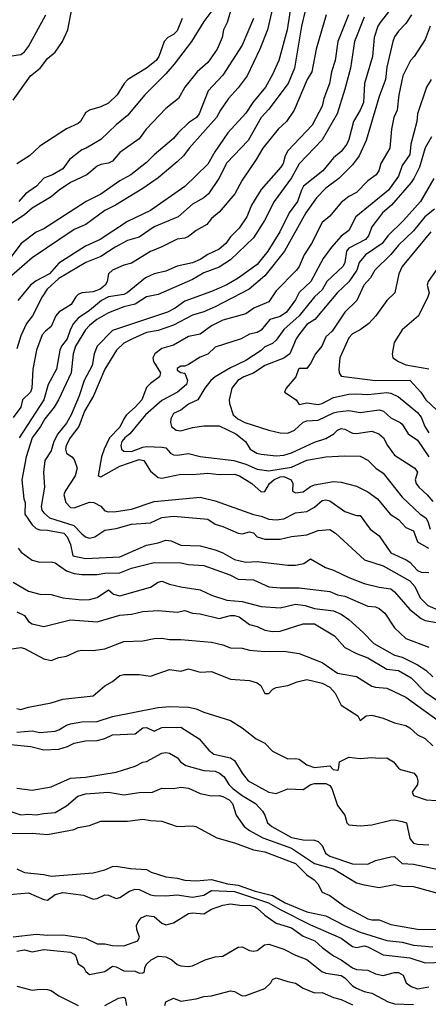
# Model space of a CAD drawing. Header units: metres. Extents: x -46681 to -43747, y -240911 to -237677.
# Tile 151 of 256: x -46283 to -46230, y -239902 to -239773. Entities that reach past the tile are written whole.
import ezdxf

# ---------------------------------------------------------------- set-up
doc = ezdxf.new("R2010")
doc.units = ezdxf.units.M
doc.layers.add('CONTOUR_INDEX', color=1, linetype='Continuous')
doc.layers.add('CONTOUR_INTER', color=3, linetype='Continuous')

msp = doc.modelspace()

# ---------------------------------------------------------------- linework, layer by layer
at = {"layer": 'CONTOUR_INDEX'}
for points, elevation in [([(-46252.58, -239772.52), (-46254.06, -239776.02), (-46256.6, -239779.95), (-46258.53, -239782.02), (-46259.73, -239785.02), (-46260.08, -239785.52), (-46261.1, -239786.22), (-46262.47, -239787.52), (-46263.1, -239788.27), (-46265.6, -239790.38), (-46266.6, -239791.41), (-46268.69, -239793.02), (-46270.1, -239793.81), (-46272.6, -239795.58), (-46274.55, -239796.52), (-46280.1, -239800.1), (-46281.1, -239800.56), (-46283.04, -239802.02), (-46284.94, -239804.52)], 130), ([(-46240.14, -239772.02), (-46241.54, -239775.52), (-46241.9, -239778.02), (-46242.38, -239779.52), (-46242.63, -239781.02), (-46243.39, -239783.02), (-46243.6, -239784.02), (-46244.88, -239786.52), (-46248.1, -239789.89), (-46248.44, -239790.52), (-46248.71, -239791.52), (-46249.03, -239792.02), (-46251.6, -239794.95), (-46252.86, -239797.02), (-46253.48, -239798.52), (-46254.48, -239800.02), (-46255.6, -239801.17), (-46256.23, -239802.02), (-46257.1, -239802.76), (-46258.6, -239803.47), (-46259.6, -239804.14), (-46260.6, -239804.56), (-46262.6, -239804.99), (-46264.1, -239805.64), (-46265.6, -239806), (-46266.76, -239806.52), (-46269.14, -239808.52), (-46269.6, -239808.72), (-46271.6, -239809.05), (-46272.5, -239809.52), (-46274.1, -239810.83), (-46275.6, -239811.82), (-46276.18, -239812.52), (-46276.6, -239813.28), (-46277.04, -239814.52), (-46277.78, -239815.52), (-46277.98, -239816.02), (-46278.44, -239818.52), (-46279.53, -239820.52), (-46280.08, -239822.52), (-46283.3, -239827.52)], 125), ([(-46229.3, -239780.52), (-46229.93, -239781.52), (-46231.1, -239785.02), (-46231.18, -239786.02), (-46231.96, -239789.02), (-46232.1, -239790.36), (-46233.1, -239791.78), (-46233.6, -239793.19), (-46234.88, -239795.02), (-46239.19, -239798.52), (-46240.1, -239800.32), (-46241.1, -239801.08), (-46242.37, -239802.52), (-46243.44, -239804.02), (-46245.08, -239807.02), (-46246.6, -239808.44), (-46247.1, -239809.42), (-46248.28, -239811.02), (-46249.1, -239811.61), (-46250.45, -239812.02), (-46251.6, -239813.42), (-46252.1, -239813.7), (-46253.1, -239813.91), (-46254.21, -239814.52), (-46257.6, -239815.65), (-46258.6, -239816.54), (-46259.6, -239816.94), (-46261.1, -239817.91), (-46261.6, -239818.12), (-46262.1, -239818.11), (-46262.6, -239818.43), (-46262.6, -239818.64), (-46262.1, -239818.96), (-46261.6, -239819.04), (-46261.26, -239820.02), (-46261.36, -239820.52), (-46262.55, -239821.52), (-46264.6, -239822.63), (-46266.74, -239824.52), (-46268.81, -239827.02), (-46269.48, -239827.52), (-46269.87, -239828.02), (-46269.97, -239828.52), (-46269.89, -239829.02), (-46269.6, -239829.27), (-46268.6, -239829.32), (-46267.1, -239828.74), (-46266.6, -239828.67), (-46264.6, -239828.75), (-46264.1, -239828.84), (-46263.48, -239829.52), (-46263.1, -239829.74), (-46262.6, -239829.82), (-46261.1, -239829.59), (-46259.6, -239829.98), (-46255.18, -239830.52), (-46253.6, -239830.97), (-46252.1, -239831.62), (-46250.6, -239831.86), (-46247.6, -239831.38), (-46245.6, -239830.45), (-46243.1, -239830.01), (-46240.6, -239829.87), (-46238.6, -239829.92), (-46237.6, -239830.44), (-46236.57, -239831.52), (-46235.6, -239832.18), (-46233.1, -239835.31), (-46230.73, -239837.52), (-46230.02, -239838.02), (-46229.73, -239838.52), (-46229.41, -239839.52)], 120), ([(-46228.64, -239805.52), (-46229.71, -239807.02), (-46229.82, -239807.52), (-46229.57, -239808.52), (-46229.75, -239809.02), (-46230.96, -239811.52), (-46233.1, -239813.37), (-46234.13, -239815.02), (-46234.43, -239816.52), (-46234.32, -239817.02), (-46233.59, -239817.52), (-46232.6, -239817.93), (-46229.6, -239818.46)], 115), ([(-46283.46, -239842.02), (-46283.04, -239842.52), (-46281.6, -239843.57), (-46280.6, -239843.83), (-46279.1, -239843.8), (-46278.6, -239843.94), (-46277.1, -239844.97), (-46276.1, -239845.32), (-46275.1, -239845.47), (-46273.1, -239845.46), (-46272.1, -239845.28), (-46270.1, -239845.22), (-46268.6, -239844.62), (-46265.6, -239843.87), (-46262.1, -239843.91), (-46261.1, -239844.14), (-46259.1, -239844.27), (-46255.7, -239845.52), (-46254.6, -239846.07), (-46252.6, -239846.17), (-46250.6, -239847.07), (-46249.1, -239847.22), (-46246.6, -239847.19), (-46242.6, -239847.69), (-46241.6, -239848.11), (-46240.6, -239848.29), (-46237.6, -239849.61), (-46236.6, -239849.69), (-46236.1, -239849.92), (-46235.37, -239850.52), (-46234.1, -239852.45), (-46232.6, -239853.87), (-46229.6, -239855.01)], 125), ([(-46283.6, -239866.12), (-46281.6, -239865.97), (-46280.6, -239866.18), (-46278.6, -239866), (-46278.1, -239865.85), (-46277.1, -239865.22), (-46276.6, -239865.04), (-46275.1, -239864.8), (-46273.1, -239864.75), (-46271.1, -239864.09), (-46265.1, -239862.89), (-46263.6, -239862.79), (-46261.1, -239862.86), (-46260.1, -239863.08), (-46259.1, -239863.52), (-46255.6, -239864.61), (-46254.1, -239865.56), (-46252.23, -239867.02), (-46251.1, -239867.58), (-46250.1, -239868.64), (-46248.1, -239869.63), (-46247.1, -239869.58), (-46246.6, -239869.68), (-46245.6, -239870.41), (-46244.6, -239870.76), (-46242.6, -239870.56), (-46242.14, -239871.02), (-46241.6, -239871.12), (-46241.44, -239871.02), (-46241.3, -239870.02), (-46240.1, -239869.44), (-46238.6, -239869.6), (-46237.1, -239869.46), (-46236.1, -239869.56), (-46235.1, -239869.49), (-46234.24, -239870.02), (-46233.6, -239870.86), (-46233.33, -239871.02), (-46231.54, -239871.52), (-46231.16, -239872.02), (-46231.03, -239872.52), (-46231.11, -239873.02), (-46231.77, -239874.02), (-46231.6, -239874.46), (-46229.95, -239875.02), (-46228.6, -239875.12)], 130), ([(-46283.6, -239884.07), (-46282.6, -239884.57), (-46280.1, -239884.83), (-46279.1, -239885.04), (-46273.6, -239884.61), (-46272.1, -239884.19), (-46271.1, -239883.77), (-46270.6, -239883.73), (-46268.7, -239884.02), (-46266.6, -239884.14), (-46266, -239884.52), (-46264.1, -239885.13), (-46262.6, -239885.3), (-46261.6, -239885.56), (-46260.1, -239885.64), (-46258.1, -239885.48), (-46256.01, -239886.02), (-46254.6, -239886.23), (-46252.39, -239887.02), (-46250.1, -239887.55), (-46248.43, -239888.52), (-46245.6, -239889.71), (-46243.1, -239890.24), (-46240.65, -239891.52), (-46238.6, -239892.4), (-46235.1, -239893.46), (-46233.1, -239893.68), (-46231.6, -239894.08), (-46229.1, -239894.32)], 135)]:
    msp.add_lwpolyline(points, dxfattribs=dict(at, elevation=elevation))
at = {"layer": 'CONTOUR_INTER'}
for points, elevation in [([(-46249.64, -239769.02), (-46250.76, -239774.02), (-46251.76, -239776.52), (-46253.43, -239780.02), (-46254.6, -239781.59), (-46255.89, -239783.02), (-46256.91, -239784.52), (-46257.43, -239785.52), (-46261.04, -239789.52), (-46261.75, -239790.52), (-46262.6, -239791.34), (-46265.1, -239793.41), (-46267.1, -239794.81), (-46270.69, -239797.02), (-46272.1, -239797.7), (-46274.59, -239799.52), (-46276.1, -239800.19), (-46281.6, -239803.91), (-46284.64, -239806.52)], 129), ([(-46247.55, -239770.02), (-46248.18, -239774.02), (-46249.27, -239778.02), (-46250.1, -239779.86), (-46251.04, -239781.52), (-46252.66, -239783.52), (-46253.6, -239784.93), (-46255.96, -239787.52), (-46257.67, -239790.02), (-46258.6, -239791.62), (-46261.6, -239794.54), (-46266.1, -239797.71), (-46269.1, -239799.13), (-46272.69, -239801.52), (-46274.6, -239802.39), (-46278.1, -239804.63), (-46279.33, -239806.02), (-46281.1, -239806.91), (-46281.83, -239807.52), (-46283.51, -239809.52)], 128), ([(-46255.6, -239771.56), (-46256.04, -239773.02), (-46256.51, -239774.02), (-46256.69, -239775.02), (-46257.36, -239776.52), (-46258.6, -239778.28), (-46259.98, -239779.52), (-46261.58, -239781.52), (-46262.43, -239783.02), (-46264.1, -239784.34), (-46266.68, -239787.02), (-46267.6, -239788.3), (-46270.1, -239790.1), (-46271.1, -239791.22), (-46271.6, -239791.48), (-46272.6, -239791.65), (-46273.1, -239791.89), (-46274.46, -239793.02), (-46276.6, -239794.01), (-46278.09, -239795.02), (-46279.1, -239795.92), (-46281.6, -239797.41), (-46282.6, -239798.25), (-46284.55, -239799.52)], 131), ([(-46284.1, -239783.24), (-46281.83, -239780.02), (-46280.58, -239779.02), (-46279.6, -239777.78), (-46278.6, -239776.92), (-46277.64, -239775.52), (-46276.92, -239774.02), (-46276.38, -239771.02)], 133), ([(-46245.83, -239771.52), (-46246.3, -239773.52), (-46247.22, -239779.02), (-46248.05, -239781.02), (-46250.6, -239784.42), (-46251.59, -239785.52), (-46253.31, -239788.52), (-46256.1, -239791.44), (-46257.13, -239793.52), (-46258.51, -239795.52), (-46259.1, -239796.06), (-46260.6, -239796.87), (-46262.49, -239798.52), (-46265.6, -239799.85), (-46267.6, -239801.18), (-46269.1, -239801.64), (-46270.75, -239802.52), (-46272.6, -239803.74), (-46274.58, -239804.52), (-46278.1, -239806.64), (-46279.65, -239808.02), (-46280.31, -239809.02), (-46281.56, -239811.52), (-46282.36, -239812.52), (-46283.1, -239814.13), (-46283.6, -239815.86)], 127), ([(-46258.06, -239771.52), (-46259.1, -239772.92), (-46260.73, -239775.52), (-46263, -239778.52), (-46264.1, -239779.78), (-46266.85, -239782.52), (-46269.1, -239785.26), (-46270.6, -239786.47), (-46272.6, -239788.4), (-46274.51, -239789.52), (-46275.1, -239789.74), (-46276.7, -239791.02), (-46277.6, -239792.23), (-46278.95, -239793.02), (-46280.1, -239793.44), (-46281.06, -239794.52), (-46282.5, -239795.52), (-46283.34, -239796.52)], 132), ([(-46234.1, -239770.63), (-46235.97, -239773.02), (-46236.3, -239773.52), (-46236.78, -239775.02), (-46237.01, -239777.52), (-46238.03, -239781.02), (-46238.18, -239783.52), (-46238.6, -239784.54), (-46239.5, -239786.02), (-46240.1, -239788.39), (-46240.36, -239789.02), (-46241.1, -239789.97), (-46242.1, -239790.79), (-46243.5, -239792.52), (-46246.04, -239794.52), (-46246.32, -239795.02), (-46246.81, -239796.52), (-46247.91, -239798.02), (-46249.15, -239800.52), (-46250.72, -239803.02), (-46252.1, -239804.78), (-46254.6, -239806.57), (-46256.1, -239807.46), (-46258.1, -239808.33), (-46261.6, -239809.58), (-46262.85, -239810.52), (-46263.88, -239811.02), (-46271.1, -239813.43), (-46273.08, -239815.52), (-46273.5, -239816.52), (-46273.73, -239818.02), (-46274.79, -239820.02), (-46275.43, -239822.02), (-46276.51, -239824.52), (-46277.1, -239825.62), (-46278.24, -239827.02), (-46278.77, -239828.02), (-46279.1, -239829.23), (-46279.95, -239830.52), (-46280.12, -239832.02), (-46280, -239834.02), (-46280.44, -239836.52), (-46280.34, -239837.02), (-46280.1, -239837.36), (-46279.34, -239838.02), (-46276.14, -239839.02), (-46275.1, -239840.12), (-46274.6, -239840.5), (-46274.1, -239840.68), (-46273.4, -239840.52), (-46272.1, -239839.66), (-46270.6, -239839.42), (-46268.6, -239838.87), (-46266.1, -239838.68), (-46264.6, -239837.96), (-46263.1, -239837.79), (-46258.6, -239838.21), (-46257.6, -239838.85), (-46256.6, -239839.15), (-46254.6, -239840.04), (-46254.1, -239840.11), (-46253.1, -239839.88), (-46252.6, -239839.97), (-46252.11, -239840.52), (-46251.1, -239840.81), (-46249.1, -239840.81), (-46247.6, -239840.47), (-46245.6, -239840.25), (-46244.1, -239839.67), (-46242.6, -239839.57), (-46241.83, -239840.02), (-46238.03, -239843.52), (-46235.6, -239844.34), (-46232.1, -239846.27), (-46231.45, -239847.02), (-46230.74, -239848.52), (-46229.72, -239849.52), (-46228.1, -239850.24)], 123), ([(-46284.6, -239777.44), (-46283.1, -239777.24), (-46282.6, -239776.9), (-46282.1, -239776.2), (-46279.82, -239772.02)], 132), ([(-46243.07, -239772.02), (-46244.37, -239776.52), (-46244.96, -239779.52), (-46245.54, -239780.52), (-46247.25, -239784.52), (-46248.28, -239786.02), (-46249.38, -239787.02), (-46251.39, -239789.52), (-46252.23, -239791.02), (-46254.1, -239793.72), (-46255.05, -239795.52), (-46257.1, -239797.92), (-46258.1, -239798.74), (-46258.72, -239799.52), (-46260.1, -239800.32), (-46261.1, -239801.13), (-46261.6, -239801.35), (-46262.6, -239801.47), (-46264.6, -239802.49), (-46266.1, -239803.06), (-46268.6, -239804.62), (-46269.6, -239804.87), (-46271.1, -239805.55), (-46271.59, -239806.02), (-46271.79, -239807.02), (-46272.04, -239807.52), (-46272.68, -239808.02), (-46273.6, -239808.38), (-46275.1, -239808.49), (-46275.6, -239808.74), (-46275.9, -239809.02), (-46276.49, -239810.02), (-46278.1, -239811.04), (-46278.52, -239811.52), (-46279.1, -239812.92), (-46279.88, -239813.52), (-46280.3, -239814.02), (-46281.05, -239816.02), (-46281.54, -239818.52), (-46281.65, -239821.02), (-46281.85, -239821.52), (-46282.89, -239822.52), (-46283.08, -239823.52), (-46284.1, -239824.85)], 126), ([(-46261.96, -239772.52), (-46262.6, -239774.12), (-46263.1, -239774.62), (-46263.83, -239775.02), (-46264.31, -239775.52), (-46265.02, -239777.52), (-46265.34, -239778.02), (-46266.6, -239779.04), (-46269.07, -239780.52), (-46269.53, -239781.02), (-46270.46, -239782.52), (-46271.6, -239783.62), (-46272.6, -239784.11), (-46274.1, -239784.52), (-46274.6, -239784.91), (-46275.29, -239786.02), (-46275.6, -239786.3), (-46277.1, -239787.01), (-46280.6, -239789.27), (-46281.95, -239790.52), (-46283.6, -239791.58)], 133), ([(-46238.1, -239772.32), (-46239.36, -239775.52), (-46239.88, -239779.02), (-46240.6, -239781.77), (-46241.64, -239785.02), (-46243.6, -239788.45), (-46246.6, -239791.57), (-46247.6, -239793.42), (-46249.9, -239796.52), (-46251.13, -239799.02), (-46252.6, -239801.3), (-46255.6, -239804.16), (-46257.1, -239805.13), (-46259.1, -239805.88), (-46260.6, -239806.74), (-46265.1, -239808.71), (-46266.63, -239809.02), (-46268.1, -239809.98), (-46269.6, -239810.36), (-46271.6, -239811.15), (-46273.14, -239812.02), (-46274.1, -239812.78), (-46274.6, -239813.35), (-46275.91, -239815.52), (-46276.23, -239816.52), (-46276.51, -239819.02), (-46278.14, -239822.52), (-46278.71, -239823.52), (-46279.97, -239825.02), (-46280.53, -239826.02), (-46281.61, -239827.52), (-46282.4, -239830.02), (-46282.96, -239833.02), (-46282.7, -239835.52), (-46282.54, -239836.02), (-46282.57, -239837.52), (-46281.6, -239838.94), (-46281.1, -239839.44), (-46280.6, -239839.61), (-46279.6, -239839.63), (-46277.46, -239840.02), (-46277.01, -239840.52), (-46276.6, -239841.52), (-46276.3, -239843.02), (-46274.6, -239843.37), (-46270.1, -239843.14), (-46266.6, -239841.59), (-46265.1, -239841.29), (-46264.1, -239840.94), (-46263.4, -239841.02), (-46262.1, -239841.62), (-46259.6, -239841.68), (-46257.6, -239842.23), (-46256.6, -239842.6), (-46255.1, -239843.47), (-46253.6, -239843.82), (-46252.1, -239843.75), (-46248.1, -239844.24), (-46247.1, -239844.22), (-46245.99, -239844.02), (-46245.1, -239843.39), (-46243.16, -239844.52), (-46242.1, -239844.87), (-46240.1, -239845.84), (-46238.1, -239846.63), (-46236.1, -239847.12), (-46234.6, -239847.33), (-46234.1, -239847.75), (-46232.1, -239850.05), (-46230.6, -239851.25), (-46230.1, -239851.48), (-46228.6, -239851.74)], 124), ([(-46231.86, -239772.02), (-46232.6, -239773.19), (-46233.6, -239774.16), (-46234.1, -239774.9), (-46234.34, -239775.52), (-46235.1, -239778.9), (-46235.3, -239780.52), (-46236.1, -239782.75), (-46237.84, -239788.52), (-46238.74, -239790.52), (-46239.6, -239791.72), (-46241.42, -239793.52), (-46243.1, -239794.79), (-46244.32, -239796.02), (-46245.72, -239798.02), (-46248.51, -239803.02), (-46251.1, -239806.29), (-46253.17, -239808.02), (-46257.6, -239810.35), (-46259.1, -239811), (-46260.6, -239811.45), (-46263.1, -239812.75), (-46265.1, -239813.44), (-46266.6, -239813.71), (-46268.45, -239814.52), (-46269.6, -239815.11), (-46270.56, -239816.02), (-46272.08, -239818.52), (-46273.58, -239822.02), (-46274.73, -239824.02), (-46275.49, -239826.02), (-46276.63, -239827.52), (-46277.14, -239828.52), (-46277.22, -239829.02), (-46277.1, -239829.52), (-46276.4, -239830.02), (-46276.1, -239830.39), (-46275.72, -239831.52), (-46275.97, -239832.52), (-46277.28, -239834.52), (-46277.45, -239835.02), (-46277.18, -239836.02), (-46276.6, -239836.65), (-46276.1, -239836.73), (-46274.1, -239835.95), (-46273.52, -239836.02), (-46272.6, -239836.48), (-46272.1, -239837.11), (-46271.6, -239837.24), (-46270.6, -239837.21), (-46268.6, -239836.87), (-46265.6, -239835.9), (-46259.6, -239835.33), (-46257.6, -239835.78), (-46252.6, -239837.6), (-46251.6, -239837.8), (-46250.6, -239838.19), (-46249.6, -239838.3), (-46248.6, -239838.17), (-46247.1, -239837.36), (-46245.6, -239837.21), (-46244.6, -239836.63), (-46243.6, -239835.77), (-46243.1, -239835.68), (-46242.6, -239835.79), (-46240.6, -239837.17), (-46239.1, -239837.7), (-46238.6, -239837.71), (-46237.3, -239839.52), (-46236.1, -239840.4), (-46234.6, -239842.61), (-46232.57, -239843.52), (-46232.1, -239843.84), (-46231.1, -239844.94), (-46230.6, -239845.13), (-46229.6, -239845.21)], 122), ([(-46229.45, -239773.52), (-46230.1, -239775.28), (-46231.52, -239777.52), (-46232, -239778.02), (-46233.02, -239780.02), (-46233.54, -239782.52), (-46233.74, -239784.52), (-46234.18, -239785.52), (-46234.49, -239787.02), (-46234.72, -239789.52), (-46235.89, -239791.52), (-46236.16, -239792.52), (-46236.52, -239793.02), (-46237.6, -239793.83), (-46239.1, -239795.33), (-46240.1, -239795.85), (-46241.1, -239796.64), (-46242.6, -239798.46), (-46243.6, -239799.28), (-46245.01, -239802.02), (-46245.96, -239803.52), (-46246.6, -239805.04), (-46246.94, -239805.52), (-46249.6, -239808.23), (-46250.6, -239809.67), (-46252.57, -239810.52), (-46253.6, -239811.28), (-46256.6, -239812.11), (-46258.1, -239812.85), (-46259.6, -239813.92), (-46261.1, -239814.24), (-46263.1, -239815.36), (-46264.6, -239815.8), (-46265.53, -239816.52), (-46265.78, -239817.02), (-46265.72, -239817.52), (-46264.8, -239819.02), (-46264.9, -239819.52), (-46266.1, -239820.41), (-46266.6, -239820.93), (-46267.23, -239822.52), (-46268.12, -239823.52), (-46269.23, -239824.52), (-46269.61, -239825.02), (-46270.1, -239826.11), (-46271.45, -239827.52), (-46272.18, -239829.02), (-46272.52, -239830.02), (-46272.94, -239832.52), (-46272.6, -239832.66), (-46270.1, -239831.26), (-46267.6, -239830.37), (-46266.97, -239830.52), (-46266.1, -239831.91), (-46265.1, -239832.71), (-46264.6, -239832.82), (-46262.1, -239832.3), (-46260.6, -239832.33), (-46258.6, -239832.16), (-46257.1, -239832.34), (-46255.1, -239832.29), (-46254.42, -239832.52), (-46252.83, -239833.52), (-46251.6, -239834.63), (-46251.1, -239834.56), (-46250.5, -239833.52), (-46249.94, -239833.02), (-46249.1, -239832.65), (-46248.6, -239832.6), (-46247.64, -239833.02), (-46247.43, -239833.52), (-46247.5, -239834.52), (-46247.1, -239834.75), (-46246.1, -239834.63), (-46245.1, -239833.91), (-46244.6, -239833.69), (-46242.1, -239833.27), (-46241.1, -239833.34), (-46239.1, -239833.88), (-46237.6, -239834.62), (-46236.33, -239835.52), (-46234.69, -239837.52), (-46233.6, -239838.26), (-46232.6, -239839.31), (-46231.6, -239839.73), (-46231.1, -239841.15), (-46229.66, -239842.02)], 121), ([(-46229.26, -239788.02), (-46230.1, -239789.5), (-46230.84, -239792.02), (-46231.56, -239793.52), (-46231.93, -239794.02), (-46234.49, -239797.02), (-46235.67, -239798.02), (-46236.07, -239798.52), (-46237.1, -239799.84), (-46237.52, -239801.02), (-46237.92, -239801.52), (-46240.1, -239802.63), (-46240.38, -239803.02), (-46240.64, -239804.52), (-46240.84, -239805.02), (-46242.97, -239807.02), (-46243.6, -239808.12), (-46244.58, -239809.02), (-46246.6, -239811.52), (-46248.6, -239813.33), (-46249.6, -239814.72), (-46250.1, -239815.13), (-46251.1, -239815.6), (-46251.6, -239816.07), (-46253.6, -239817.38), (-46255.6, -239818.33), (-46257.6, -239819.52), (-46258.17, -239820.02), (-46258.96, -239821.02), (-46259.89, -239822.52), (-46261.1, -239823.11), (-46262.1, -239823.91), (-46263.1, -239824.32), (-46263.44, -239825.02), (-46263.46, -239825.52), (-46263.35, -239826.02), (-46262.75, -239826.52), (-46262.1, -239826.61), (-46260.6, -239826.16), (-46259.1, -239825.96), (-46257.1, -239825.95), (-46254.89, -239827.02), (-46253.62, -239828.02), (-46253.04, -239829.02), (-46252.16, -239829.52), (-46251.6, -239829.68), (-46249.6, -239829.87), (-46248.6, -239829.81), (-46247.6, -239829.5), (-46244.6, -239828.09), (-46243.1, -239827.6), (-46242.05, -239827.02), (-46241.6, -239826.54), (-46241.1, -239826.3), (-46240.6, -239826.39), (-46239.6, -239826.91), (-46239.1, -239826.98), (-46237.1, -239826.65), (-46236.17, -239827.02), (-46235.55, -239827.52), (-46235.04, -239828.52), (-46234.1, -239829.81), (-46231.42, -239831.52), (-46231.08, -239832.02), (-46231.41, -239833.02), (-46231.26, -239833.52), (-46230.93, -239834.02), (-46229.81, -239835.02), (-46229.1, -239835.88)], 119), ([(-46228.93, -239793.52), (-46230.7, -239796.52), (-46232.91, -239799.02), (-46234.96, -239801.02), (-46235.71, -239802.02), (-46237.9, -239803.52), (-46238.72, -239804.52), (-46239.05, -239805.52), (-46240.1, -239807.05), (-46241.6, -239808.48), (-46244.53, -239812.02), (-46245.6, -239812.68), (-46246.66, -239814.02), (-46247.01, -239814.52), (-46247.81, -239816.52), (-46248.6, -239817.09), (-46251.1, -239818.02), (-46252.6, -239819.03), (-46253.88, -239819.52), (-46254.63, -239820.02), (-46255.42, -239821.02), (-46255.78, -239822.52), (-46255.75, -239823.02), (-46255.25, -239824.52), (-46254.66, -239825.02), (-46253.72, -239825.52), (-46250.6, -239826.54), (-46249.1, -239826.88), (-46248.1, -239826.92), (-46247.21, -239826.52), (-46246.1, -239825.45), (-46245.6, -239825.28), (-46244.1, -239825.22), (-46242.1, -239824.24), (-46241.6, -239824.1), (-46240.1, -239823.96), (-46238.6, -239824.22), (-46236.1, -239823.86), (-46235.54, -239824.02), (-46234.6, -239824.91), (-46233.35, -239825.52), (-46233.1, -239825.74), (-46232.31, -239827.02), (-46231.1, -239827.82), (-46229.61, -239830.02)], 118), ([(-46228.87, -239797.52), (-46230.11, -239798.52), (-46231.6, -239800.39), (-46233.6, -239802.26), (-46234.6, -239803.49), (-46236.67, -239805.52), (-46237.24, -239806.52), (-46238.13, -239807.52), (-46239.03, -239809.52), (-46240.6, -239811.04), (-46242.26, -239813.52), (-46243.1, -239814.29), (-46243.63, -239815.52), (-46244.46, -239816.52), (-46245.1, -239817.77), (-46245.6, -239818.43), (-46246.6, -239818.42), (-46246.68, -239818.52), (-46247.04, -239819.52), (-46248.32, -239821.02), (-46248.54, -239821.52), (-46247.02, -239822.52), (-46246.6, -239823.14), (-46245.6, -239822.93), (-46244.1, -239823.14), (-46243.6, -239823.01), (-46242.1, -239822.23), (-46240.1, -239821.81), (-46239.1, -239821.74), (-46237.6, -239821.85), (-46235.1, -239821.56), (-46234.6, -239821.68), (-46233.6, -239822.16), (-46231.1, -239824.2), (-46230.6, -239824.81), (-46230.13, -239826.02), (-46229.6, -239826.85)], 117), ([(-46229.35, -239800.52), (-46233.1, -239805.03), (-46233.56, -239806.02), (-46234.05, -239808.52), (-46235.1, -239809.52), (-46236.57, -239811.52), (-46237.49, -239812.52), (-46238.6, -239813.38), (-46239.6, -239813.87), (-46240.1, -239814.39), (-46241.27, -239817.02), (-46241.42, -239818.52), (-46241.36, -239819.02), (-46241.1, -239819.43), (-46236.6, -239819.99), (-46232.1, -239819.96), (-46230.64, -239821.52), (-46230.01, -239822.52), (-46228.6, -239823.87)], 116), ([(-46284.1, -239846.48), (-46282.1, -239847.65), (-46280.6, -239848.02), (-46279.1, -239848.07), (-46277.6, -239848.53), (-46275.1, -239848.76), (-46274.1, -239848.74), (-46273.1, -239848.49), (-46271.6, -239847.47), (-46270.93, -239848.02), (-46270.1, -239848.25), (-46266.1, -239847.13), (-46265.1, -239846.45), (-46264.6, -239846.33), (-46263.6, -239846.73), (-46262.1, -239847.09), (-46259.6, -239847.45), (-46258.1, -239848.18), (-46256.1, -239848.82), (-46254.1, -239848.98), (-46251.6, -239849.67), (-46249.1, -239849.83), (-46247.1, -239849.34), (-46245.8, -239849.52), (-46244.6, -239849.91), (-46242.1, -239850.23), (-46241.1, -239850.64), (-46240.1, -239851.35), (-46238.24, -239853.02), (-46236.82, -239854.52), (-46234.1, -239856.02), (-46233.1, -239856.29), (-46231.1, -239857.3), (-46230.02, -239858.02), (-46229.1, -239858.87)], 126), ([(-46283.6, -239850.34), (-46282.6, -239850.85), (-46282.1, -239851.61), (-46281.6, -239851.91), (-46280.1, -239852.3), (-46276.6, -239851.42), (-46273.1, -239851.67), (-46270.1, -239850.79), (-46268.6, -239850.67), (-46267.1, -239850.33), (-46265.1, -239850.17), (-46262.6, -239850.4), (-46261.6, -239850.2), (-46260.6, -239850.53), (-46259.6, -239850.61), (-46257.1, -239851.25), (-46255.6, -239850.83), (-46255.1, -239850.83), (-46254.47, -239851.02), (-46253.1, -239852.02), (-46252.1, -239852.29), (-46251.1, -239852.76), (-46250.1, -239852.95), (-46249.1, -239852.89), (-46246.1, -239851.94), (-46244.6, -239851.94), (-46241.96, -239853.52), (-46240.6, -239855.03), (-46239.1, -239855.83), (-46237.6, -239856.38), (-46235.1, -239857.89), (-46233.6, -239858.05), (-46231.92, -239859.02), (-46230.1, -239860.9), (-46227.6, -239862.58)], 127), ([(-46284.6, -239855.27), (-46283.1, -239855.04), (-46282.6, -239855.18), (-46280.1, -239856.52), (-46279.1, -239856.73), (-46278.1, -239856.36), (-46277.1, -239856.19), (-46275.6, -239855.47), (-46275.1, -239855.37), (-46273.6, -239855.42), (-46272.1, -239855.2), (-46269.6, -239854.26), (-46267.1, -239854.18), (-46265.6, -239853.84), (-46264.6, -239853.8), (-46263.6, -239853.97), (-46262.1, -239853.99), (-46258.1, -239854.34), (-46256.6, -239854.7), (-46255.6, -239855.08), (-46254.1, -239855.11), (-46253.1, -239855.4), (-46251.1, -239855.55), (-46248.6, -239855.53), (-46246.6, -239855.84), (-46243.6, -239857.02), (-46241.6, -239858.38), (-46239.1, -239858.86), (-46237.1, -239860.09), (-46236.6, -239860.25), (-46235.1, -239860.39), (-46232.6, -239861.57), (-46227.6, -239865.16)], 128), ([(-46283.6, -239863.05), (-46283.1, -239863.15), (-46282.1, -239862.85), (-46279.1, -239862.31), (-46277.6, -239861.83), (-46273.6, -239861.38), (-46272.1, -239860.08), (-46271.1, -239859.51), (-46270.1, -239858.72), (-46269.6, -239858.56), (-46267.6, -239858.56), (-46266.1, -239858.79), (-46263.6, -239857.92), (-46262.1, -239858.12), (-46261.1, -239857.85), (-46259.6, -239858.26), (-46258.1, -239858.17), (-46255.6, -239859.19), (-46253.1, -239859.36), (-46252.1, -239859.69), (-46251.63, -239860.02), (-46251.1, -239861.08), (-46250.6, -239861.09), (-46250.06, -239860.52), (-46249.6, -239860.3), (-46248.1, -239860.01), (-46246.85, -239859.52), (-46245.6, -239859.25), (-46243.6, -239859.7), (-46242.6, -239860.23), (-46241.88, -239861.02), (-46241.1, -239862.61), (-46238.93, -239864.02), (-46238.6, -239864.59), (-46237.82, -239864.02), (-46237.1, -239863.93), (-46235.6, -239864.3), (-46234.1, -239864.93), (-46232.6, -239865.27), (-46232.1, -239865.56), (-46231.1, -239866.47), (-46230.1, -239866.98), (-46229.1, -239867.95)], 129), ([(-46286.6, -239867.54), (-46281.77, -239868.02), (-46280.1, -239868.46), (-46278.1, -239868.35), (-46276.98, -239868.02), (-46276.1, -239867.6), (-46274.6, -239867.3), (-46273.1, -239867.23), (-46272.1, -239866.96), (-46271.1, -239866.51), (-46268.1, -239866.34), (-46267.1, -239865.57), (-46266.6, -239865.51), (-46265.6, -239866), (-46264.6, -239865.55), (-46262.1, -239865.48), (-46259.73, -239867.02), (-46258.43, -239868.52), (-46257.81, -239869.02), (-46255.6, -239869.51), (-46255.1, -239869.85), (-46254.1, -239871.54), (-46253.29, -239872.52), (-46250.6, -239874.03), (-46249.6, -239874.17), (-46248.1, -239873.56), (-46246.1, -239873.67), (-46245.06, -239873.02), (-46244.6, -239872.88), (-46243.1, -239872.89), (-46242.6, -239873.14), (-46242.31, -239873.52), (-46241.6, -239875.78), (-46240.6, -239877.01), (-46240.34, -239878.02), (-46240.1, -239878.31), (-46238.6, -239878.43), (-46237.1, -239878.3), (-46234.6, -239877.68), (-46234.1, -239877.65), (-46233.1, -239877.84), (-46232.53, -239878.02), (-46232.1, -239880.11), (-46231.6, -239880.71), (-46231.1, -239880.85), (-46229.6, -239880.92)], 131), ([(-46283.6, -239873.49), (-46281.6, -239873.76), (-46279.1, -239873.32), (-46276.6, -239872.16), (-46274.6, -239872.04), (-46270.6, -239871.4), (-46268.1, -239870.62), (-46267.1, -239870.07), (-46266.6, -239870), (-46264.6, -239868.9), (-46264.1, -239868.81), (-46263.6, -239868.9), (-46262.55, -239869.52), (-46262.16, -239870.02), (-46261.46, -239870.52), (-46259.1, -239871.17), (-46257.6, -239871.26), (-46257.04, -239871.52), (-46256.46, -239872.02), (-46255.82, -239873.02), (-46255.3, -239873.52), (-46254.1, -239874.46), (-46252.34, -239875.52), (-46251.43, -239876.52), (-46251.09, -239877.02), (-46250.74, -239878.02), (-46250.19, -239878.52), (-46247.6, -239879.94), (-46246.1, -239880.27), (-46244.6, -239880.32), (-46244.1, -239880.48), (-46243.61, -239881.02), (-46243.15, -239882.02), (-46242.6, -239882.4), (-46239.6, -239883.4), (-46237.6, -239883.46), (-46236.6, -239882.97), (-46234.6, -239882.48), (-46234.1, -239882.47), (-46233.1, -239883.37), (-46231.6, -239883.47), (-46228.1, -239884.22)], 132), ([(-46284.56, -239876.52), (-46283.1, -239876.97), (-46282.1, -239876.9), (-46281.1, -239876.99), (-46280.1, -239876.79), (-46278.6, -239876.7), (-46277.1, -239875.8), (-46275.62, -239874.52), (-46274.6, -239874.21), (-46271.6, -239874.03), (-46269.6, -239874.35), (-46267.6, -239874.04), (-46265.85, -239874.02), (-46264.6, -239873.5), (-46263.1, -239873.53), (-46262.1, -239873.35), (-46261.1, -239873.47), (-46259.6, -239874.17), (-46258.1, -239874.48), (-46257.1, -239874.46), (-46256.6, -239874.57), (-46255.78, -239875.02), (-46255.34, -239875.52), (-46254.86, -239877.02), (-46253.8, -239878.52), (-46253.13, -239879.02), (-46251.37, -239880.02), (-46247.6, -239881.37), (-46244.6, -239883.39), (-46242.1, -239884.08), (-46239.1, -239885.89), (-46238.1, -239886.17), (-46236.1, -239886.5), (-46234.1, -239886.11), (-46233.1, -239886.34), (-46231.6, -239886.41), (-46228.1, -239887.33)], 133), ([(-46284.6, -239879.43), (-46281.6, -239879.4), (-46279.6, -239879.58), (-46276.1, -239878.92), (-46275.6, -239878.65), (-46274.1, -239878.39), (-46272.6, -239877.81), (-46269.1, -239877.83), (-46267.1, -239877.55), (-46266.1, -239877.74), (-46264.6, -239877.81), (-46262.6, -239878.5), (-46260.6, -239878.42), (-46260.15, -239878.52), (-46257.38, -239880.02), (-46255.1, -239880.67), (-46252.6, -239881.59), (-46251.1, -239881.82), (-46247.1, -239883.36), (-46245.6, -239884.84), (-46244.62, -239885.52), (-46244.15, -239886.02), (-46243.6, -239887.12), (-46242.6, -239887.59), (-46240.61, -239889.02), (-46237.6, -239890.61), (-46237.1, -239890.75), (-46236.1, -239890.74), (-46234.6, -239891.37), (-46231.1, -239891.97), (-46228.1, -239892.05)], 134), ([(-46285.1, -239887.47), (-46282.1, -239887.23), (-46280.1, -239888.09), (-46279.6, -239888.17), (-46278.6, -239887.45), (-46277.6, -239887.16), (-46274.87, -239887.52), (-46273.6, -239888.05), (-46273.1, -239887.95), (-46272.1, -239887.5), (-46271.6, -239887.53), (-46270.6, -239887.97), (-46270.1, -239887.83), (-46268.83, -239887.02), (-46268.1, -239886.73), (-46267.6, -239886.77), (-46266.1, -239887.48), (-46265.6, -239887.57), (-46264.1, -239887.61), (-46262.6, -239887.48), (-46260.6, -239887.77), (-46259.1, -239887.53), (-46258.1, -239886.92), (-46255.1, -239887.06), (-46250.64, -239888.52), (-46249.1, -239889.42), (-46245.1, -239891.42), (-46241.1, -239893.18), (-46239.6, -239894.24), (-46239.1, -239894.41), (-46238.1, -239894.17), (-46237.6, -239894.29), (-46235.6, -239895.37), (-46232.1, -239895.75), (-46230.1, -239896.4), (-46227.6, -239896.33)], 136), ([(-46284.1, -239892.97), (-46281.1, -239892.65), (-46279.6, -239892.78), (-46277.6, -239892.73), (-46274.6, -239893.15), (-46273.1, -239893.93), (-46272.1, -239893.91), (-46271.1, -239894.11), (-46269.6, -239894.18), (-46267.75, -239893.52), (-46267.55, -239893.02), (-46267.89, -239892.02), (-46267.91, -239891.52), (-46267.73, -239891.02), (-46267.32, -239890.52), (-46266.6, -239890.18), (-46265.6, -239890.33), (-46264.6, -239891.22), (-46264.1, -239891.4), (-46263.1, -239891.14), (-46261.1, -239889.92), (-46260.6, -239889.86), (-46259.1, -239889.99), (-46258.1, -239889.37), (-46256.6, -239888.84), (-46255.6, -239888.68), (-46254.1, -239888.89), (-46253.1, -239888.85), (-46252.43, -239889.02), (-46252.1, -239889.24), (-46251.1, -239890.15), (-46249.6, -239891.18), (-46247.6, -239891.83), (-46246.1, -239892.9), (-46244.54, -239893.52), (-46243.6, -239894.39), (-46242.1, -239895.49), (-46241.1, -239896), (-46239.6, -239897.06), (-46239.1, -239897.28), (-46237.6, -239897.35), (-46236.6, -239897.84), (-46235.6, -239898.07), (-46234.1, -239897.66), (-46233.6, -239897.67), (-46232.98, -239898.02), (-46232.57, -239899.02), (-46231.92, -239899.52), (-46231.1, -239899.82), (-46229.6, -239899.55)], 137), ([(-46283.6, -239894.88), (-46282.6, -239894.68), (-46281.6, -239894.94), (-46280.1, -239894.66), (-46276.6, -239895.02), (-46276.1, -239895.27), (-46275.88, -239895.52), (-46275.6, -239896.55), (-46274.83, -239897.02), (-46274.56, -239897.52), (-46274.1, -239897.93), (-46272.1, -239897.55), (-46271.1, -239896.86), (-46270.6, -239896.93), (-46269.6, -239897.45), (-46268.1, -239897.5), (-46267.6, -239897.76), (-46267.1, -239897.7), (-46266.9, -239897.52), (-46266.86, -239897.02), (-46266.57, -239896.52), (-46266.03, -239896.02), (-46265.1, -239895.54), (-46264.1, -239895.63), (-46263.3, -239896.02), (-46262.6, -239896.64), (-46262.1, -239896.78), (-46261.1, -239896.89), (-46260.6, -239896.81), (-46258.92, -239896.02), (-46257.6, -239895.63), (-46256.6, -239895.51), (-46254.6, -239894.35), (-46254.1, -239894.31), (-46253.1, -239894.77), (-46252.6, -239894.87), (-46252.1, -239894.79), (-46251.15, -239894.02), (-46250.6, -239893.95), (-46248.6, -239894.59), (-46247.1, -239895.41), (-46245.6, -239895.95), (-46243.64, -239897.52), (-46243.1, -239897.77), (-46241.1, -239898.05), (-46240.6, -239898.35), (-46239.6, -239899.4), (-46239.1, -239899.73), (-46238.1, -239900.15), (-46237.1, -239900.39), (-46234.92, -239901.52), (-46234.1, -239901.77), (-46231.6, -239901.89)], 138), ([(-46283.6, -239899.48), (-46281.6, -239899.99), (-46280.6, -239899.86), (-46279.6, -239899.89), (-46279.1, -239900.05), (-46278.1, -239900.72), (-46275.6, -239902.02)], 139), ([(-46264.21, -239902.02), (-46264.1, -239901.5), (-46263.1, -239901.04), (-46262.1, -239901.42), (-46260.1, -239901.11), (-46259.1, -239900.81), (-46258.1, -239900.73), (-46255.6, -239900.07), (-46255.1, -239900.15), (-46254.1, -239900.73), (-46253.6, -239900.7), (-46251.1, -239899.75), (-46250.31, -239899.02), (-46250.1, -239898.61), (-46249.6, -239898.39), (-46248.1, -239898.87), (-46247.1, -239899.05), (-46246.1, -239899.71), (-46244.6, -239900.32), (-46243.6, -239900.31), (-46242.1, -239900.96), (-46241.1, -239901.21), (-46239.6, -239901.91)], 139), ([(-46272.1, -239901.98), (-46270.31, -239901.02), (-46269.6, -239900.91), (-46269.43, -239901.02), (-46269.23, -239902.02)], 139)]:
    msp.add_lwpolyline(points, dxfattribs=dict(at, elevation=elevation))

doc.saveas('drawing.dxf')
